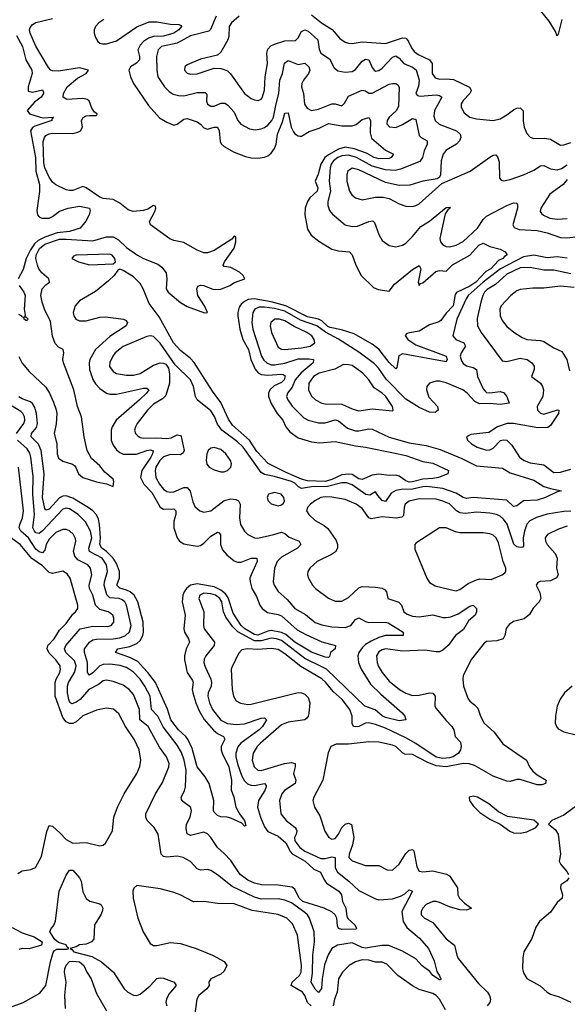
# Model space of a CAD drawing. Header units: inches. Extents: x 1694797 to 1849917, y 907313 to 1017959.
# Tile 198 of 256: x 1745354 to 1748610, y 957999 to 963849. Entities that reach past the tile are written whole.
import ezdxf

# ---------------------------------------------------------------- set-up
doc = ezdxf.new("R2010")
doc.units = ezdxf.units.IN
doc.header["$MEASUREMENT"] = 0
doc.layers.add('B7945', color=7, linetype='Continuous')
doc.layers.add('B7946', color=7, linetype='Continuous')

msp = doc.modelspace()

# ---------------------------------------------------------------- linework, layer by layer
at = {"layer": 'B7945', "color": 5}
for points, elevation in [([(1745343.2, 958776.8), (1745370, 958791.2), (1745420.6, 958799.4), (1745448.1, 958811.9), (1745483.3, 958876.7), (1745515.2, 959024.8), (1745530, 959060.4), (1745550, 959056.5), (1745595.9, 959015.9), (1745630, 958977.3), (1745670, 958956.1), (1745750, 958960.4), (1745830, 958940.5), (1745850, 958944), (1745864.8, 958955.2), (1745905.2, 959030), (1745914.5, 959110), (1745935.5, 959170), (1745975.3, 959250), (1746051.6, 959370), (1746067.8, 959412.2), (1746074.3, 959450), (1746063.7, 959510), (1746037.5, 959570), (1745982.4, 959650), (1745944.1, 959724.1), (1745911.6, 959751.6), (1745870, 959758.2), (1745810, 959747.2), (1745730, 959713.6), (1745690, 959677.4), (1745670, 959667.5), (1745650, 959667.3), (1745630, 959676.4), (1745610, 959702.9), (1745565.2, 959830), (1745565.7, 959910), (1745571.1, 959930), (1745592.7, 959970), (1745597.3, 959990), (1745595.7, 960000)], 680), ([(1746615.8, 960000), (1746611.1, 959990), (1746618, 959870), (1746624.7, 959830), (1746641.5, 959801.5), (1746667.1, 959787.1), (1746710, 959779.4), (1746730, 959781.5), (1747010, 959851.7), (1747030, 959850.2), (1747050, 959841.2), (1747070, 959821.7), (1747080.1, 959790), (1747074, 959726), (1747070.1, 959709.9), (1747061.5, 959698.5), (1747050, 959689.8), (1746950, 959675.5), (1746910, 959659.1), (1746785.1, 959550), (1746765.9, 959530), (1746741.9, 959490), (1746737, 959450), (1746747.6, 959410), (1746770, 959390.1), (1746790, 959388.7), (1746929.1, 959429.1), (1746970, 959434.7), (1746991.2, 959430), (1746992.1, 959410), (1746982.3, 959370), (1746996.6, 959330), (1746991.6, 959310), (1746929.3, 959270), (1746912.6, 959250), (1746899.8, 959210), (1746907.2, 959130), (1746937.6, 959090), (1746991.1, 959050), (1746998.5, 959038.5), (1747002.7, 959030), (1746998.8, 959010), (1746988.4, 958990), (1746990.1, 958970), (1747020.5, 958930), (1747050, 958908.5), (1747144.5, 958864.5), (1747170, 958865.3), (1747210, 958874.6), (1747230, 958871.6), (1747229.2, 958810), (1747244.2, 958784.2), (1747311.3, 958731.3), (1747370, 958675.5), (1747470, 958625.4), (1747490, 958620.2), (1747570, 958624.6), (1747618.5, 958641.5), (1747644.4, 958655.6), (1747670, 958679.5), (1747690, 958671.3), (1747626.8, 958550), (1747634.5, 958490), (1747655.6, 958455.6), (1747731.5, 958391.5), (1747784.7, 958330), (1747817.5, 958257.5), (1747833.8, 958193.8), (1747850, 958167.3), (1747857.4, 958150), (1747855.5, 958144.5), (1747850, 958143.5), (1747810, 958169.9), (1747792.9, 958192.9), (1747747, 958227), (1747708.4, 958268.4), (1747630, 958314.6), (1747547.9, 958347.9), (1747507.3, 958347.3), (1747410, 958331.2), (1747390, 958335.3), (1747330, 958364.5), (1747243.1, 958350), (1747209.7, 958330), (1747187.5, 958292.5), (1747166.8, 958233.2), (1747152.4, 958150), (1747147.7, 958092.3), (1747130, 958068.5), (1747110, 958089), (1747087.9, 958130), (1747096, 958184), (1747097.6, 958290), (1747106.7, 958370), (1747104.8, 958430), (1747076.9, 958510), (1747065.3, 958530), (1747050, 958544.5), (1746970, 958600.9), (1746930, 958618.1), (1746890, 958625.8), (1746790, 958622.6), (1746750, 958634.3), (1746617.7, 958697.7), (1746530, 958768.4), (1746490, 958794), (1746470, 958799.8), (1746430, 958796.4), (1746410, 958804.4), (1746370, 958846.9), (1746327, 958870), (1746290, 958879.4), (1746230, 958872.4), (1746210, 958876.4), (1746194.8, 958890), (1746177.4, 959010), (1746153.3, 959050), (1746111.4, 959091.4), (1746104, 959110), (1746104.5, 959130), (1746162, 959250), (1746203.4, 959316.6), (1746240.6, 959410), (1746242, 959430), (1746227.5, 959470), (1746186.1, 959526.1), (1746117.5, 959650), (1746068.5, 959690), (1746065.8, 959750), (1746030, 959838.7), (1746005, 959870), (1745970, 959894.5), (1745910, 959917.5), (1745870, 959925.2), (1745850, 959919.8), (1745821.9, 959898.1), (1745764.8, 959870), (1745712.9, 959810), (1745690, 959793.5), (1745664.8, 959784.8), (1745652.1, 959792.1), (1745645.5, 959810), (1745638.2, 959850), (1745638.5, 959890), (1745643.7, 959910), (1745679.7, 959970), (1745687.1, 960000)], 660), ([(1745820.9, 960000), (1745790, 959967.7), (1745770, 959953.6), (1745757.3, 959970), (1745757.5, 960000)], 640), ([(1746458.8, 960000), (1746491.1, 959930), (1746495.2, 959910), (1746492.3, 959890), (1746474.2, 959850), (1746473.3, 959830), (1746482, 959790), (1746500.5, 959750), (1746550, 959686.1), (1746590, 959667), (1746642.2, 959662.2), (1746690, 959664.6), (1746790, 959698.8), (1746810, 959701.6), (1746821.1, 959690), (1746797.7, 959650), (1746777.6, 959630), (1746669.1, 959550), (1746652, 959528), (1746639.3, 959490), (1746639.5, 959470), (1746650, 959428), (1746674.3, 959354.3), (1746690, 959326.7), (1746708.9, 959308.9), (1746730, 959301.1), (1746750, 959299.7), (1746810.6, 959310.6), (1746819.4, 959299.4), (1746820.5, 959290), (1746811.1, 959270), (1746775, 959210), (1746767.1, 959170), (1746785.1, 959110), (1746810, 959053.6), (1746830, 959025), (1746890, 958998.1), (1746937.2, 958957.2), (1746964.1, 958904.1), (1746973.7, 958893.7), (1747052.3, 958850), (1747102, 958802), (1747143.3, 958783.3), (1747162.2, 958742.2), (1747178.6, 958718.6), (1747252, 958670), (1747266.5, 958650), (1747274.3, 958610), (1747293, 958570), (1747299.7, 958519.7), (1747306.6, 958506.6), (1747347, 958470), (1747357.1, 958450), (1747354, 958446), (1747270, 958443.7), (1747250, 958448.7), (1747244, 958464), (1747240.6, 958510), (1747230, 958530.8), (1747210, 958547.1), (1747165.1, 958570), (1747036.7, 958610), (1747016, 958630), (1746990, 958682.5), (1746973.7, 958693.7), (1746890, 958706.6), (1746791.5, 958708.5), (1746750, 958718.7), (1746710, 958735.5), (1746665.7, 958770), (1746610, 958852.8), (1746570, 958895), (1746529.4, 958929.4), (1746490.7, 958990), (1746470, 959011.5), (1746450, 959022), (1746370, 959001), (1746350.6, 959010.6), (1746343.8, 959043.8), (1746346.9, 959070), (1746368.4, 959110), (1746376.5, 959150), (1746370.5, 959170.5), (1746324, 959204), (1746316.3, 959216.3), (1746314.8, 959230), (1746333.7, 959266.3), (1746340.5, 959290), (1746343.1, 959390), (1746331.9, 959450), (1746315.4, 959495.4), (1746290, 959538.4), (1746207.9, 959647.9), (1746175.2, 959710), (1746138.1, 959750), (1746129.1, 959830), (1746098.3, 959890), (1746070, 959931.6), (1746030, 959972.9), (1745990, 959999.1), (1745987.4, 960000)], 640), ([(1746343.2, 960000), (1746346, 959986), (1746350.6, 959970), (1746382.6, 959922.6), (1746385.7, 959910), (1746380.6, 959870), (1746383, 959850), (1746400.8, 959790), (1746421.6, 959741.6), (1746451.6, 959691.6), (1746507.2, 959627.2), (1746530, 959607.8), (1746566.7, 959590), (1746573.9, 959573.9), (1746551.8, 959530), (1746551.7, 959510), (1746557.3, 959490), (1746597, 959410), (1746613.7, 959330), (1746612.5, 959272.5), (1746627.4, 959230), (1746639.7, 959170), (1746664.5, 959124.5), (1746691.3, 959090), (1746698.4, 959061.6), (1746690, 959058), (1746675.9, 959075.9), (1746610, 959105.1), (1746588.5, 959111.5), (1746550, 959111.8), (1746530, 959119.6), (1746510, 959139.5), (1746505.8, 959150), (1746507.5, 959210), (1746479.8, 959310), (1746457, 959350), (1746409.9, 959410), (1746379, 959519), (1746356.1, 959570), (1746341.3, 959590), (1746298, 959630), (1746252.4, 959690), (1746232.5, 959752.5), (1746161.6, 959910), (1746115.2, 959970), (1746088, 960000)], 620), ([(1747491.6, 960000), (1747510.1, 959970), (1747550, 959919), (1747612.9, 959870), (1747650, 959847.4), (1747690, 959834.2), (1747730, 959835.8), (1747790, 959850.1), (1747810, 959846.5), (1747818.4, 959838.4), (1747823.9, 959830), (1747823.2, 959770), (1747830, 959757), (1747886.8, 959686.8), (1747923.6, 959650), (1747936.1, 959630), (1747943.7, 959590), (1747975.4, 959555.4), (1747978.4, 959530), (1747975.3, 959510), (1747962.6, 959490), (1747931.5, 959470), (1747910, 959463.4), (1747870, 959458.4), (1747830, 959467.4), (1747710, 959549.2), (1747650, 959582.7), (1747530, 959639), (1747470, 959662.1), (1747430, 959671.4), (1747410, 959668.4), (1747370, 959649.9), (1747350, 959646.7), (1747339.7, 959650), (1747330, 959667), (1747331.5, 959710), (1747317.9, 959750), (1747271.3, 959810), (1747218.3, 959858.3), (1747175, 959910), (1747150, 959932.5), (1747034.7, 960000)], 660), ([(1748015, 960000), (1747990.5, 959950), (1747988.2, 959930), (1747993.1, 959890), (1748018, 959818), (1748030, 959800.5), (1748059, 959779), (1748077.9, 959757.9), (1748094.5, 959710), (1748115.2, 959670), (1748174.8, 959614.8), (1748226.8, 959546.8), (1748367.5, 959450), (1748384.8, 959410), (1748404.6, 959384.6), (1748430, 959362.1), (1748483.6, 959330), (1748480.7, 959310), (1748458.2, 959301.8), (1748430, 959303.7), (1748330, 959335.1), (1748310, 959334.6), (1748270, 959322.7), (1748250, 959324.3), (1748170, 959355), (1748057.3, 959417.3), (1748027, 959427), (1747990, 959429.3), (1747890, 959409.1), (1747830, 959416.4), (1747776.8, 959436.8), (1747690, 959482.8), (1747644.9, 959484.9), (1747630, 959492.5), (1747590.6, 959530), (1747570, 959537.9), (1747490, 959556.1), (1747430, 959558.6), (1747310, 959543.9), (1747236.5, 959543.5), (1747204, 959530), (1747187.5, 959492.5), (1747156.9, 959330), (1747102, 959230), (1747097.7, 959210), (1747106, 959170), (1747138.9, 959118.9), (1747167.6, 959027.6), (1747193, 958990), (1747210, 958980.3), (1747230, 958984.7), (1747250, 959009), (1747270.4, 959049.6), (1747290, 959069.4), (1747310, 959075), (1747327, 959067), (1747340.7, 958990), (1747332.8, 958947.2), (1747312.1, 958890), (1747311.8, 958871.8), (1747330, 958850.2), (1747410, 958823.5), (1747490, 958823.6), (1747538, 958798), (1747570, 958796), (1747610, 958831.2), (1747650, 958894.9), (1747670, 958914.7), (1747690, 958918.7), (1747696.9, 958910), (1747714.7, 958814.7), (1747730, 958790.2), (1747750, 958785.1), (1747810, 958792.4), (1747891.4, 958771.4), (1747910, 958761.8), (1747957.1, 958690), (1747958.5, 958650), (1747968.7, 958628.7), (1747999.2, 958599.2), (1748040.5, 958570), (1748010, 958557.4), (1747970, 958560.4), (1747910, 958578.7), (1747850, 958604.3), (1747830, 958610.4), (1747810, 958609.9), (1747770, 958591.6), (1747750.1, 958570), (1747741.4, 958550), (1747741.7, 958530), (1747761.7, 958510), (1747810, 958485.2), (1747890, 958388.6), (1747940.2, 958350), (1747952.3, 958290), (1747961.3, 958270), (1748082.1, 958122.1), (1748135.2, 958070), (1748147.4, 958050), (1748152.7, 958030), (1748148.5, 958010), (1748133.7, 957990)], 680), ([(1747380.3, 960000), (1747384.3, 959990), (1747440.7, 959900.7), (1747500.8, 959840.8), (1747628.5, 959730), (1747644.9, 959710), (1747650.4, 959690), (1747610, 959682.4), (1747530, 959702.8), (1747510, 959713.4), (1747468.2, 959748.2), (1747405.8, 959770), (1747178.1, 959990), (1747158.1, 960000)], 640), ([(1748638, 959890), (1748592.7, 959850), (1748567.7, 959812.3), (1748550.4, 959770), (1748539.5, 959710), (1748538.7, 959670), (1748544.9, 959650), (1748555.8, 959635.8), (1748590, 959617.2), (1748670, 959597.5)], 720), ([(1748709.3, 959210.7), (1748590, 959122.4), (1748518, 959090), (1748498, 959070), (1748537.3, 959037.3), (1748556.4, 959010), (1748570.3, 958890), (1748562, 958850), (1748571.6, 958830), (1748607.8, 958787.8), (1748616.6, 958770)], 720), ([(1745250, 957964.4), (1745375.3, 958010), (1745474.5, 958065.5), (1745510, 958111.3), (1745536.8, 958250), (1745553.6, 958306.4), (1745561.7, 958318.3), (1745574.3, 958325.7), (1745634, 958326), (1745647, 958330), (1745637.4, 958337.4), (1745630, 958351.9), (1745586, 958366), (1745562.8, 958382.8), (1745532.8, 958430), (1745541.1, 958450), (1745556, 958464), (1745567.5, 958492.5), (1745589.6, 958670.4), (1745630, 958766.4), (1745650, 958796.5), (1745670, 958794.9), (1745710.1, 958750), (1745718.8, 958730), (1745730, 958666.4), (1745750, 958627.2), (1745771.9, 958611.9), (1745830, 958596.3), (1745838, 958590), (1745847.6, 958570), (1745845.5, 958550), (1745836.6, 958530), (1745798.6, 958470), (1745794.2, 958385.8), (1745780.3, 958370), (1745750, 958355), (1745710, 958352.3), (1745690, 958339.9), (1745654, 958330), (1745664.9, 958324.9), (1745677, 958310), (1745783, 958283), (1745841.6, 958250), (1745911.5, 958190), (1745975.6, 958090), (1745997.6, 958070), (1746030, 958053.8), (1746050, 958051.4), (1746070, 958059.7), (1746130, 958108.6), (1746170, 958151.7), (1746190, 958155.9), (1746210, 958153), (1746271.9, 958130), (1746285.4, 958110), (1746240.6, 958059.4), (1746226.8, 958030), (1746223.6, 958010), (1746228.8, 957988.8)], 660), ([(1748618.4, 958750), (1748608, 958732), (1748571.3, 958708.7), (1748569.1, 958690), (1748581.8, 958650), (1748579.1, 958630), (1748550, 958602.7), (1748510, 958546.4), (1748444.9, 958490), (1748423.2, 958456.8), (1748399, 958390), (1748351.4, 958310), (1748345.1, 958274.9), (1748343.5, 958210), (1748350, 958185.5), (1748370, 958152.2), (1748449.3, 958109.3), (1748490, 958070.3), (1748510, 958058.3), (1748562.1, 958042.1), (1748630, 958012.2)], 720), ([(1747086.2, 957990), (1747065.9, 958010), (1747049.9, 958050), (1747034.8, 958070), (1746967.5, 958110), (1746974.4, 958130), (1747018.2, 958170), (1747027.3, 958190), (1747029.5, 958230), (1747005.7, 958410), (1746976.4, 958476.4), (1746942.3, 958510), (1746890, 958532.3), (1746736, 958556), (1746630, 958596.1), (1746530, 958597.8), (1746450, 958609.8), (1746388, 958608), (1746308.5, 958648.5), (1746265.1, 958665.1), (1746190, 958685), (1746050, 958704.5), (1746032, 958688), (1746027.4, 958670), (1746028.2, 958630), (1746056, 958510), (1746088.5, 958430), (1746130, 958359.1), (1746150, 958348.5), (1746168.7, 958348.7), (1746250, 958366.3), (1746310, 958360.5), (1746404.4, 958330), (1746500.4, 958290), (1746570, 958253.1), (1746585.5, 958230), (1746570, 958196), (1746550, 958178), (1746490, 958149), (1746479.1, 958130), (1746480.5, 958110), (1746466.4, 958090), (1746419.6, 958050), (1746408, 958030), (1746383.7, 957856.3)], 680), ([(1745310, 958454.3), (1745370, 958424.2), (1745439.9, 958399.9), (1745487.3, 958370), (1745484.7, 958350), (1745410, 958328.7), (1745369.1, 958330.9), (1745350, 958323.6)], 660), ([(1745627.2, 957972.8), (1745622.2, 958050), (1745631.1, 958130), (1745621.5, 958190), (1745623.1, 958210), (1745630, 958232), (1745650, 958252.3), (1745670, 958255.9), (1745710, 958250.3), (1745736.6, 958230), (1745753.1, 958190), (1745778.7, 958150), (1745810, 958063.6), (1745870, 957960.2)], 640), ([(1747885.8, 957965.8), (1747850, 958028.4), (1747830, 958050.9), (1747810, 958063.7), (1747730, 958086.6), (1747690, 958107.8), (1747602.6, 958170), (1747536.6, 958236.6), (1747510, 958248.5), (1747468.8, 958248.8), (1747430, 958261), (1747390, 958262.5), (1747350, 958250.9), (1747314, 958230), (1747272.7, 958190), (1747250.2, 958150), (1747242.4, 958070), (1747226.5, 958030), (1747218.5, 957990)], 680)]:
    msp.add_lwpolyline(points, dxfattribs=dict(at, elevation=elevation))
at = {"layer": 'B7945', "color": 5, "elevation": 720}
msp.add_lwpolyline([(1748050, 959235.6), (1748026, 959230), (1748027.7, 959210), (1748050, 959177.3), (1748090, 959139.1), (1748150, 959098), (1748210, 959068.2), (1748267.7, 959027.7), (1748290, 959018.4), (1748330, 959014.9), (1748370, 959023.8), (1748422, 959050), (1748438, 959070), (1748410, 959092.3), (1748254.9, 959114.9), (1748201.5, 959141.5), (1748143.7, 959190), (1748076, 959230)], close=True, dxfattribs=at)
at = {"layer": 'B7946', "color": 5}
for points, elevation in [([(1748576.7, 963850), (1748556.5, 963763.5), (1748550, 963752), (1748539.5, 963779.5), (1748501.3, 963841.3), (1748450, 963903.9)], 680), ([(1745350, 961849), (1745369.2, 961809.2), (1745410, 961759.5), (1745510, 961665.9), (1745532.3, 961630), (1745556.1, 961576.1), (1745571.6, 961531.6), (1745574.4, 961510), (1745571.3, 961448.7), (1745560.2, 961390), (1745575.6, 961330), (1745577.9, 961270), (1745584.9, 961244.9), (1745610, 961225.3), (1745668.2, 961208.2), (1745679.4, 961199.4), (1745688.9, 961188.9), (1745704.4, 961150), (1745729.4, 961130), (1745810, 961104.2), (1745870, 961091.8), (1745910, 961076), (1745914.6, 961105.4), (1745910, 961118.5), (1745860.4, 961160.4), (1745830, 961198.4), (1745781.3, 961241.3), (1745756.1, 961290), (1745738.3, 961370), (1745722.2, 961490), (1745697.7, 961550), (1745676.6, 961650), (1745615, 961810), (1745610.9, 961830), (1745616.4, 961870), (1745613.5, 961890), (1745584.4, 961904.4), (1745565.3, 961925.3), (1745549.8, 961969.8), (1745536.9, 962056.9), (1745500.8, 962130), (1745487.1, 962170), (1745480.3, 962210), (1745488.1, 962250), (1745510, 962274.4), (1745531.6, 962290), (1745527.2, 962310), (1745486, 962346), (1745468.8, 962368.8), (1745459.7, 962390), (1745451.2, 962430), (1745452.9, 962450), (1745471.2, 962490), (1745504.5, 962515.5), (1745590, 962544.9), (1745630, 962546), (1745790, 962535.2), (1745870, 962560), (1745910, 962558.8), (1745941.1, 962541.1), (1745990, 962496.3), (1746053.7, 962450), (1746090, 962429.6), (1746175.8, 962395.8), (1746199.6, 962379.6), (1746224.5, 962344.5), (1746229, 962310), (1746225.7, 962250), (1746236.3, 962230), (1746310, 962169.5), (1746350, 962145.6), (1746452.6, 962107.4), (1746470.9, 962110), (1746452.7, 962150), (1746413.1, 962210), (1746407.3, 962250), (1746413.8, 962266.2), (1746430, 962272.4), (1746450, 962269.3), (1746507.1, 962247.1), (1746550, 962247.9), (1746604, 962270), (1746631.9, 962288.1), (1746692.7, 962310), (1746683.8, 962330), (1746662, 962350), (1746610, 962376), (1746570, 962382), (1746564.9, 962390), (1746571.8, 962410), (1746630, 962491.6), (1746640.2, 962530), (1746639.8, 962559.8), (1746630, 962562.8), (1746614.8, 962545.2), (1746510, 962477.2), (1746470, 962463.2), (1746450, 962464.7), (1746410, 962480.6), (1746330, 962525.3), (1746270, 962538.1), (1746247.4, 962547.4), (1746132.7, 962630), (1746126.4, 962650), (1746157.8, 962710), (1746163.9, 962730), (1746161, 962741), (1746150, 962744.7), (1746115.7, 962724.3), (1746090, 962715.7), (1746029.3, 962709.3), (1745999.4, 962719.4), (1745950, 962758.4), (1745910, 962781.3), (1745850, 962787.1), (1745830, 962794.4), (1745750, 962850.2), (1745730, 962858.9), (1745670, 962834.6), (1745650, 962833.6), (1745630, 962839.4), (1745568.8, 962868.8), (1745550, 962883.8), (1745530, 962913.8), (1745503.6, 962970), (1745498.5, 962998.5), (1745494.4, 963125.6), (1745500.8, 963150), (1745510, 963161), (1745528.7, 963171.3), (1745550, 963175), (1745670, 963173.1), (1745699.4, 963180.6), (1745716.5, 963190), (1745727.5, 963210), (1745722.2, 963250), (1745731.7, 963268.3), (1745750, 963277.7), (1745770, 963280.5), (1745810, 963279.3), (1745814.3, 963290), (1745800, 963300), (1745783.6, 963323.6), (1745767, 963367), (1745755.4, 963375.4), (1745730, 963380.3), (1745634.3, 963374.3), (1745613.4, 963390), (1745614.2, 963410), (1745636.8, 963450), (1745698.5, 963501.5), (1745749.2, 963530), (1745763.7, 963550), (1745710, 963563.9), (1745584.1, 963544.1), (1745550, 963545.3), (1745539.6, 963550), (1745525.9, 963565.9), (1745450, 963691.5), (1745416.4, 963770), (1745413.5, 963790), (1745417, 963803), (1745430, 963820.5), (1745450, 963832.7), (1745550, 963856.5)], 580), ([(1745854, 963850), (1745825, 963830), (1745805.1, 963810), (1745796.9, 963790), (1745797.2, 963770), (1745804, 963744), (1745819.6, 963719.6), (1745830.5, 963710.5), (1745846.3, 963706.3), (1745870, 963706.6), (1745930, 963723.9), (1746050, 963807), (1746123.5, 963836.5), (1746170, 963836), (1746250, 963823.4), (1746300.9, 963820.9), (1746314.8, 963814.8), (1746316.9, 963810), (1746299.8, 963790), (1746270, 963768.9), (1746210, 963751.2), (1746150, 963749.4), (1746120.6, 963739.4), (1746090, 963720.5), (1746070, 963698.5), (1746055.7, 963670), (1746066, 963630), (1746065.6, 963610), (1746049.1, 963590.9), (1746012.8, 963570), (1746004, 963550), (1746012.4, 963510), (1746030.1, 963470.1), (1746119.1, 963339.1), (1746186.1, 963266.1), (1746230, 963240.8), (1746270, 963223.6), (1746290, 963229.1), (1746330, 963259.2), (1746350, 963262.6), (1746410, 963242.1), (1746429.6, 963229.6), (1746450, 963206.4), (1746470, 963198.9), (1746510, 963210.1), (1746530, 963210.2), (1746540.5, 963190), (1746545.2, 963125.2), (1746552.1, 963112.1), (1746570, 963096.5), (1746630, 963061.6), (1746696.8, 963036.8), (1746730, 963029.1), (1746770, 963027.1), (1746810, 963033.2), (1746830, 963041.3), (1746850, 963056.1), (1746870, 963084.7), (1746878.6, 963110), (1746886.1, 963170), (1746917.6, 963242.4), (1746930, 963294.9), (1746950, 963296.5), (1746968.8, 963210), (1746982.4, 963182.4), (1746990, 963172), (1747010, 963158.9), (1747021.7, 963158.3), (1747030, 963158), (1747074.4, 963185.6), (1747134.3, 963205.7), (1747190, 963233.6), (1747270, 963218.4), (1747330, 963217.8), (1747353.9, 963226.1), (1747390, 963255.9), (1747430, 963268.8), (1747440.2, 963250), (1747437.1, 963177.1), (1747446, 963146), (1747530, 963074.7), (1747576.4, 963050), (1747563.1, 963030), (1747550, 963024.6), (1747490, 963023.6), (1747461.6, 963030), (1747415.7, 963055.7), (1747342.9, 963082.9), (1747290, 963092.2), (1747250, 963079.6), (1747190, 963047.4), (1747168.5, 963030), (1747144.3, 962990), (1747128.8, 962931.2), (1747110.1, 962890), (1747126.4, 962850), (1747122.3, 962830), (1747079.6, 962790), (1747064.8, 962770), (1747052.2, 962730), (1747049.3, 962690), (1747065.1, 962605.1), (1747086.4, 962570), (1747133.1, 962533.1), (1747210, 962486.7), (1747250, 962475), (1747314.4, 962470), (1747330, 962452.7), (1747352.6, 962390), (1747384.6, 962330), (1747457.6, 962257.6), (1747486.2, 962246.2), (1747550, 962235.6), (1747582.1, 962277.9), (1747690, 962366), (1747730, 962388), (1747738.5, 962370), (1747723.9, 962290), (1747730, 962270.7), (1747737.3, 962282.7), (1747750, 962286.5), (1747827.8, 962352.2), (1747850, 962358.7), (1747890, 962356.1), (1747926.9, 962393.1), (1748030.4, 962449.6), (1748083.2, 962510), (1748110, 962521), (1748150, 962501.6), (1748210, 962485.3), (1748240.7, 962470), (1748252, 962452), (1748236.9, 962443.1), (1748226.7, 962430), (1748201.8, 962418.2), (1748156.1, 962370), (1748126.3, 962353.7), (1748065.8, 962290), (1748030, 962266.5), (1747950.7, 962229.3), (1747943.8, 962216.2), (1747931.8, 962150), (1747890, 962105.8), (1747858.4, 962061.6), (1747846.5, 962053.5), (1747790, 962035.7), (1747730, 961998.1), (1747670.8, 961989.2), (1747655.6, 961984.4), (1747646.4, 961973.6), (1747662.2, 961950), (1747710, 961917.6), (1747888.9, 961850), (1747894.8, 961830), (1747890, 961816.9), (1747630, 961863.4), (1747607.8, 961852.2), (1747597.3, 961782.7), (1747590, 961774), (1747550, 961812.5), (1747490, 961891.6), (1747450, 961921.4), (1747341.9, 961981.9), (1747267.3, 962007.3), (1747200.2, 962020.2), (1747186.9, 962026.9), (1747150, 962059.7), (1747130, 962069.8), (1747064.6, 962084.6), (1746936.7, 962150), (1746850, 962172.9), (1746749.2, 962190.8), (1746713.5, 962186.5), (1746690, 962175.8), (1746670, 962158.6), (1746658.9, 962141.1), (1746651.4, 962110), (1746651.7, 962090), (1746663.8, 962010), (1746681.3, 961950), (1746714.9, 961890), (1746727.6, 961830), (1746753.4, 961773.4), (1746771.5, 961751.5), (1746790, 961741.3), (1746830, 961737.2), (1746910, 961743.7), (1746921.5, 961741.5), (1746932.2, 961732.2), (1746926.5, 961710), (1746910, 961693.9), (1746867.1, 961672.9), (1746841.7, 961650), (1746832.8, 961630), (1746833.2, 961610), (1746848.9, 961568.9), (1746884.9, 961510), (1746918.4, 961470), (1746937, 961430), (1746960, 961400), (1747010, 961365.6), (1747090, 961340.4), (1747135.9, 961335.9), (1747230, 961343.3), (1747350, 961316.6), (1747410, 961310.1), (1747576.1, 961276.1), (1747650, 961259.5), (1747750, 961223.5), (1747810, 961214), (1747903.8, 961170), (1747899.1, 961150), (1747843.7, 961130), (1747810, 961122.8), (1747750, 961119.9), (1747690, 961102.8), (1747670, 961102.2), (1747650, 961108.7), (1747610, 961136.6), (1747590, 961143.6), (1747550, 961140.6), (1747490, 961149.2), (1747450, 961143), (1747390, 961117.6), (1747370, 961121.9), (1747330, 961146.7), (1747310, 961149.7), (1747270, 961144.9), (1747210, 961117.4), (1747170, 961106.2), (1747064.7, 961110), (1747030, 961118.7), (1746938.1, 961158.1), (1746831.3, 961211.3), (1746763.6, 961283.6), (1746721.1, 961350), (1746619.8, 961439.8), (1746596, 961476), (1746550, 961573.8), (1746501.1, 961641.1), (1746392.3, 961812.3), (1746370, 961836.2), (1746310, 961884.2), (1746267.9, 961930), (1746184.2, 962084.2), (1746124, 962164), (1746089.1, 962250), (1746070, 962282.1), (1746030, 962321.6), (1745970, 962359.8), (1745950, 962366.6), (1745938.7, 962361.3), (1745916.6, 962330), (1745883, 962297), (1745805.3, 962234.7), (1745710, 962179.2), (1745684.3, 962150), (1745673.1, 962110), (1745676.8, 962090), (1745689, 962069), (1745710, 962059.8), (1745750, 962060.7), (1745830, 962082), (1745864.4, 962084.4), (1745970.6, 962070.6), (1745984, 962064), (1745995.9, 962050), (1745987.7, 962030), (1745890, 961966.7), (1745805.9, 961890), (1745771.1, 961830), (1745766.5, 961810), (1745769.7, 961770), (1745790, 961712), (1745805.6, 961685.6), (1745830, 961658.9), (1745870.3, 961630), (1745890, 961623.6), (1745930, 961623.9), (1746090, 961659.2), (1746110, 961659), (1746121.2, 961650), (1746107.5, 961630), (1746066, 961590), (1745928.6, 961470), (1745903.4, 961430), (1745897.2, 961410), (1745899.1, 961350), (1745910, 961320.7), (1745930, 961292.5), (1745950, 961276.8), (1745970, 961268.6), (1746048.1, 961268.1), (1746110, 961289.4), (1746132.8, 961292.8), (1746147.9, 961287.9), (1746144.4, 961270), (1746133, 961250), (1746079.9, 961170), (1746073.3, 961130), (1746092, 961090), (1746139.5, 961039.5), (1746190, 960953.3), (1746210, 960941), (1746270, 960942.4), (1746282, 960930), (1746281.9, 960910), (1746270.6, 960870), (1746270.7, 960830.7), (1746290, 960770.3), (1746303.9, 960750), (1746330, 960734.5), (1746350, 960730.2), (1746410, 960720.9), (1746430, 960724.6), (1746450, 960739), (1746490, 960781.1), (1746530, 960803.5), (1746539.6, 960799.6), (1746548.5, 960788.5), (1746549.1, 960730), (1746559.8, 960699.8), (1746584.9, 960670), (1746630, 960634.3), (1746650, 960626.4), (1746670, 960626), (1746730, 960649.3), (1746764, 960650), (1746766.9, 960630), (1746730.1, 960550), (1746723.2, 960530), (1746723.7, 960510), (1746735.3, 960470), (1746761.8, 960421.8), (1746782.6, 960370), (1746796.3, 960350), (1746827.7, 960327.7), (1746890, 960315.7), (1746910, 960307.4), (1747004.1, 960224.1), (1747056, 960196), (1747150, 960153.3), (1747232.7, 960130), (1747230.6, 960110), (1747202.6, 960090), (1747195.2, 960064.8), (1747190, 960059.6), (1747170, 960061.6), (1747090, 960090.4), (1746990, 960149.7), (1746936.2, 960196.2), (1746910, 960207.5), (1746850, 960219), (1746830, 960216), (1746770, 960191.9), (1746750, 960196.3), (1746693.3, 960230), (1746670.6, 960250), (1746623.6, 960323.6), (1746594.4, 960414.4), (1746577.2, 960437.2), (1746550, 960459.3), (1746510, 960478.5), (1746410, 960497.9), (1746370, 960489.9), (1746345.1, 960470), (1746331.3, 960450), (1746324.2, 960430), (1746320.3, 960390), (1746338.7, 960310), (1746330.6, 960230), (1746334.3, 960210), (1746358.8, 960170), (1746364.8, 960150), (1746344.4, 960110), (1746334.1, 960070), (1746333.9, 960046.1), (1746343.2, 960000)], 620), ([(1746523, 963870), (1746489.6, 963790.4), (1746478.6, 963781.4), (1746370, 963752.7), (1746290, 963709.5), (1746197.7, 963690), (1746178.2, 963670), (1746168.1, 963630), (1746168.8, 963548.8), (1746175.3, 963510), (1746214.5, 963450), (1746243, 963423), (1746267.7, 963407.7), (1746298.7, 963398.7), (1746330, 963397.3), (1746410, 963415.9), (1746456, 963416), (1746466.8, 963406.8), (1746464.9, 963364.9), (1746470, 963347.1), (1746490, 963336), (1746510, 963335.9), (1746550, 963353.1), (1746574.2, 963354.2), (1746590, 963344.1), (1746630, 963300.2), (1746651.2, 963251.2), (1746669, 963229), (1746721.3, 963201.3), (1746754.8, 963194.8), (1746790, 963200.5), (1746810, 963209.5), (1746830, 963223.3), (1746853.7, 963250), (1746862.7, 963270), (1746878.1, 963350), (1746895.4, 963410), (1746900.7, 963490), (1746916.4, 963530), (1746928.7, 963591.3), (1746950, 963606.3), (1747010, 963582.4), (1747050, 963590.2), (1747072.5, 963570), (1747078.6, 963550), (1747071.3, 963530), (1747040.9, 963490), (1747031.2, 963470), (1747029.3, 963450), (1747042, 963410), (1747047, 963347), (1747063.8, 963323.8), (1747090, 963310.2), (1747130, 963317.6), (1747210, 963350.1), (1747230, 963349.4), (1747270, 963337.3), (1747286.2, 963353.8), (1747310, 963395.9), (1747390, 963430.2), (1747410, 963425.8), (1747430, 963412.7), (1747450, 963412), (1747550, 963465.5), (1747570, 963470.9), (1747590, 963470.2), (1747601.7, 963461.7), (1747609.3, 963449.3), (1747606.4, 963333.6), (1747591.6, 963308.4), (1747550.2, 963270), (1747538.7, 963250), (1747536.9, 963230), (1747552.5, 963212.5), (1747590, 963209.5), (1747630, 963226.4), (1747690, 963262.6), (1747710, 963255.8), (1747730, 963161.1), (1747740.3, 963150), (1747776.5, 963130), (1747776.6, 963110), (1747759.8, 963070), (1747749.5, 963030), (1747733.8, 963006.2), (1747618.8, 962961.2), (1747586.5, 962953.5), (1747530, 962958), (1747450, 962979.7), (1747355.8, 963030), (1747310, 963044.6), (1747270, 963039.8), (1747246.5, 963030), (1747219.3, 963010), (1747205.3, 962990), (1747199.7, 962970), (1747195.1, 962890), (1747202.3, 962830), (1747186.3, 962770), (1747185.7, 962745.7), (1747196.2, 962716.2), (1747213.1, 962693.1), (1747289.5, 962629.5), (1747330, 962621), (1747362.3, 962622.3), (1747430, 962650.8), (1747453.5, 962653.5), (1747464.1, 962644.1), (1747490, 962572.4), (1747510, 962538), (1747550, 962507.6), (1747590, 962499), (1747629.8, 962510.2), (1747650, 962521.5), (1747690, 962560.2), (1747739.1, 962620.9), (1747790, 962652.5), (1747890, 962733.9), (1747910, 962735.3), (1747913.8, 962730), (1747899.9, 962720.1), (1747884.2, 962695.8), (1747852.6, 962550), (1747856.9, 962530), (1747870, 962511.8), (1747890, 962502.3), (1747910, 962500.2), (1747950, 962508.7), (1747990, 962531.4), (1748076.5, 962610), (1748110, 962662.7), (1748130, 962681.1), (1748250, 962745.5), (1748290, 962760.7), (1748310, 962758.4), (1748314.7, 962750), (1748313.3, 962730), (1748285.8, 962630), (1748294.9, 962614.9), (1748323.5, 962603.5), (1748430, 962596.3), (1748490, 962582.9), (1748570, 962556.2), (1748606.5, 962553.5), (1748730, 962567.4)], 640), ([(1746658.9, 963870), (1746613.9, 963830), (1746599.2, 963810), (1746597.5, 963750), (1746591.7, 963730), (1746550, 963656), (1746530, 963638.9), (1746430, 963615.1), (1746350, 963580.5), (1746335.5, 963570), (1746334.4, 963550), (1746350, 963532.7), (1746370, 963526), (1746410, 963528.2), (1746510, 963561.3), (1746550, 963559.5), (1746570, 963553.7), (1746590, 963545.3), (1746608.4, 963528.4), (1746691.5, 963410), (1746730, 963381.8), (1746750, 963372.3), (1746772.7, 963370), (1746790, 963377.4), (1746794.9, 963385.1), (1746809.1, 963430), (1746814.1, 963510), (1746827.9, 963590), (1746824.5, 963650), (1746830, 963674), (1746846.5, 963693.5), (1746870, 963704.2), (1746930, 963723.3), (1746993.4, 963726.6), (1747010, 963742), (1747030, 963778.4), (1747050, 963790.1), (1747070, 963781.5), (1747126.7, 963730), (1747133.7, 963673.7), (1747145.3, 963650), (1747196.9, 963616.9), (1747224.2, 963564.2), (1747245.8, 963545.8), (1747290, 963537.7), (1747330, 963542.2), (1747350, 963553.1), (1747390, 963602.5), (1747410, 963614.2), (1747430.9, 963610), (1747450, 963564.6), (1747461.3, 963550), (1747470, 963543.8), (1747490, 963548.1), (1747510, 963562.3), (1747570, 963626.5), (1747590, 963634.4), (1747610, 963620.9), (1747638.5, 963590), (1747690, 963568.3), (1747711.2, 963551.2), (1747729.7, 963490), (1747726.1, 963453.9), (1747710.2, 963410), (1747719.7, 963399.7), (1747734.2, 963394.2), (1747830, 963402.1), (1747850, 963399.3), (1747864, 963390), (1747820.8, 963310), (1747816.7, 963276.7), (1747824.1, 963250), (1747849, 963229), (1747952.1, 963190), (1747973.9, 963170), (1747977.6, 963150), (1747969.4, 963130), (1747950.9, 963109.1), (1747890, 963074), (1747871.1, 963050), (1747859.8, 963010), (1747855.1, 962924.9), (1747847.7, 962912.3), (1747835.8, 962904.2), (1747750, 962889.7), (1747674.6, 962865.4), (1747610, 962864.7), (1747530, 962882.2), (1747370, 962958.2), (1747330, 962967.2), (1747304.8, 962950), (1747298.4, 962930), (1747299.8, 962890), (1747315.9, 962830), (1747328.9, 962808.9), (1747350, 962790.2), (1747390, 962779.3), (1747470, 962795.4), (1747514.2, 962794.2), (1747550, 962787.5), (1747610, 962755.5), (1747650, 962742), (1747690, 962739.6), (1747710, 962744.4), (1747730, 962754.9), (1747863, 962877), (1748032.6, 962950), (1748150, 963033.1), (1748170, 963044.9), (1748185.5, 963045.5), (1748195.1, 963035.1), (1748204.2, 963004.2), (1748207.2, 962907.2), (1748216.7, 962896.7), (1748230, 962892.4), (1748270, 962900.2), (1748350, 962927.9), (1748410, 962955), (1748450, 962981.5), (1748470, 962983.8), (1748510, 962963.4), (1748550, 962958.2), (1748575.1, 962964.9), (1748610, 962987.9)], 660), ([(1747090, 963878.2), (1747147.7, 963830), (1747211.4, 963791.4), (1747257.1, 963737.1), (1747290, 963716.8), (1747310, 963710.1), (1747330, 963707.9), (1747390, 963717.8), (1747530, 963708.7), (1747630, 963742.2), (1747650, 963740.6), (1747664.6, 963724.6), (1747683, 963683), (1747699.6, 963659.6), (1747723.1, 963643.1), (1747790, 963610), (1747805.9, 963590), (1747806, 963530), (1747823.5, 963503.5), (1747850, 963497), (1747890, 963498.7), (1747933.7, 963493.7), (1748028.1, 963448.1), (1748038.6, 963430), (1748036.5, 963423.5), (1748030.8, 963410), (1747990.1, 963370), (1747979.8, 963350), (1747979.3, 963330), (1747996.8, 963296.8), (1748030, 963271.2), (1748070, 963260.2), (1748170, 963250.2), (1748210, 963260.2), (1748250, 963283.2), (1748290, 963314.4), (1748310, 963323.5), (1748330, 963326.3), (1748347.1, 963307.1), (1748347.5, 963247.5), (1748353.7, 963210), (1748370, 963174), (1748390, 963151.7), (1748410, 963143.9), (1748474, 963146), (1748510, 963139.8), (1748570, 963104.3), (1748590, 963105), (1748630, 963119.5)], 680), ([(1745335.2, 963755.2), (1745371.9, 963690), (1745391.2, 963610), (1745425.8, 963550), (1745427.8, 963530), (1745405, 963450), (1745404, 963424), (1745430, 963419.3), (1745490, 963432.1), (1745496.4, 963416.4), (1745496.3, 963410), (1745481.2, 963390), (1745441.4, 963358.6), (1745399.1, 963310), (1745411.7, 963290), (1745470, 963271.9), (1745493, 963267), (1745556, 963270), (1745543.8, 963256.2), (1745545.3, 963250), (1745443.5, 963216.5), (1745430, 963209.3), (1745419.1, 963190), (1745448, 963030), (1745450, 962950), (1745472.4, 962870), (1745472, 962828), (1745455.6, 962715.6), (1745459.5, 962690), (1745470, 962677.1), (1745486, 962670), (1745530, 962670.3), (1745550, 962679.5), (1745590, 962712.6), (1745642, 962730), (1745710, 962740.5), (1745770, 962730.4), (1745773.7, 962713.7), (1745768, 962690), (1745748.4, 962651.6), (1745713.4, 962610), (1745650.8, 962590), (1745576.7, 962583.3), (1745503.5, 962556.5), (1745463.2, 962536.8), (1745442.2, 962517.8), (1745418, 962482), (1745392.9, 962430), (1745375, 962365), (1745345.3, 962310)], 560), ([(1748610, 962900.7), (1748586.2, 962870), (1748506.7, 962813.3), (1748452.2, 962730), (1748449.1, 962710), (1748456.9, 962696.9), (1748467.4, 962687.4), (1748506, 962670), (1748550, 962663.9), (1748610, 962668.1)], 660), ([(1748610, 962432.3), (1748550, 962440.9), (1748490, 962435.3), (1748410, 962451.1), (1748350, 962439.5), (1748213.2, 962370), (1748110, 962289.5), (1748021.2, 962210), (1748009.1, 962190), (1747954.1, 962070), (1747930.2, 961970), (1747946.4, 961950), (1747993.8, 961930), (1748004.3, 961910), (1747978.1, 961870), (1747973.9, 961850), (1747981.5, 961821.5), (1747990, 961806.3), (1748010, 961792.8), (1748050, 961781.9), (1748070.5, 961770.5), (1748075.9, 961730), (1748110, 961655.2), (1748121.5, 961641.5), (1748130, 961635), (1748150, 961631.5), (1748210, 961639.8), (1748230, 961634.8), (1748250, 961610.3), (1748264.7, 961570), (1748210, 961563.6), (1748150, 961569.1), (1748087, 961567), (1748059.8, 961579.8), (1748015.4, 961630), (1747989.1, 961650), (1747888.8, 961691.2), (1747850, 961701.6), (1747830, 961700.9), (1747790, 961689.6), (1747774.9, 961670), (1747773.4, 961650), (1747787, 961607), (1747837.4, 961550), (1747843.1, 961530), (1747824.2, 961515.8), (1747790, 961517.7), (1747730, 961545.3), (1747650, 961595.5), (1747533.5, 961713.5), (1747490, 961777.6), (1747464.5, 961804.5), (1747370, 961874.7), (1747250, 961951.1), (1747172.1, 961992.1), (1747121.8, 962030), (1747023.6, 962063.6), (1746930, 962116.7), (1746870, 962133), (1746810, 962141.9), (1746778.7, 962141.3), (1746752.3, 962130), (1746740.8, 962110), (1746734, 962050), (1746740.3, 962010), (1746792.5, 961850), (1746806.3, 961826.3), (1746824, 961810), (1746850, 961799.3), (1746870, 961797.7), (1746930, 961809), (1747010, 961834), (1747074.8, 961834.8), (1747101.5, 961830), (1747099.5, 961810), (1747028.4, 961751.6), (1746992.2, 961710), (1746973.3, 961666.7), (1746945.5, 961630), (1746940.1, 961610), (1746947.5, 961590), (1746973.4, 961553.4), (1747043.9, 961483.9), (1747070, 961469.5), (1747130, 961453.3), (1747170, 961453.9), (1747230, 961471.8), (1747238, 961470), (1747250, 961466.4), (1747302.3, 961422.3), (1747350, 961406.5), (1747370, 961405.5), (1747430, 961418), (1747450, 961415.3), (1747550, 961368.6), (1747670, 961334.5), (1747770, 961318.7), (1747854.6, 961294.6), (1747982.6, 961242.6), (1748070, 961199.2), (1748224.1, 961184.1), (1748270, 961157.5), (1748410, 961114), (1748470, 961075.8), (1748510, 961062.8), (1748576, 961050), (1748550, 961044.2), (1748480.4, 961010), (1748430, 960994.5), (1748350, 960989.9), (1748310, 960959.8), (1748290, 960956.4), (1748250, 960994.3), (1748050, 961009.9), (1748010, 961004.8), (1747990, 961009.9), (1747950, 961036.2), (1747870, 961062.8), (1747774.7, 961074.7), (1747750, 961073.9), (1747690, 961058.8), (1747622.8, 961057.2), (1747590, 961051.1), (1747563.7, 961036.3), (1747530, 960987.3), (1747510, 960992.1), (1747482.7, 961022.7), (1747470, 961044.7), (1747435.6, 961024.4), (1747411.9, 961028.1), (1747330, 961085.8), (1747296.6, 961096.6), (1747270, 961097.5), (1747184, 961076), (1747090, 961074), (1747030, 961063.3), (1747012.8, 961072.8), (1746990, 961095.9), (1746970, 961106.2), (1746870, 961135.6), (1746810, 961146.5), (1746790, 961158.5), (1746683.5, 961310), (1746650, 961341.7), (1746555.8, 961410), (1746530, 961446.6), (1746511.5, 961491.5), (1746490, 961525.9), (1746410.3, 961590.3), (1746399.9, 961610), (1746386.9, 961670), (1746370, 961709), (1746278.1, 961798.1), (1746190, 961927.3), (1746150, 961966.5), (1746130, 961970.7), (1746110, 961966.9), (1745970, 961907.7), (1745922.7, 961870), (1745907.1, 961850), (1745890, 961812.3), (1745888.6, 961788.6), (1745910, 961759.5), (1745930, 961748), (1745990, 961736.5), (1746030, 961737.4), (1746070, 961747.1), (1746150, 961796.8), (1746190, 961811.2), (1746210, 961809.1), (1746222.2, 961802.2), (1746239.4, 961779.4), (1746245.1, 961745.1), (1746244.5, 961690), (1746222.7, 961617.3), (1746203.8, 961596.2), (1746150, 961565), (1746114.4, 961530), (1746053.4, 961450), (1746041.8, 961430), (1746036.9, 961410), (1746042, 961390), (1746055.8, 961375.8), (1746070, 961367), (1746090, 961363.2), (1746170, 961365.3), (1746230, 961359.9), (1746255.3, 961364.7), (1746290, 961383.3), (1746310, 961379.6), (1746313.3, 961373.3), (1746332.1, 961290), (1746325.3, 961274.7), (1746310, 961264.1), (1746250, 961265.7), (1746210, 961252.1), (1746186.5, 961230), (1746164.3, 961190), (1746159.6, 961170), (1746164.2, 961130), (1746185.4, 961090), (1746210, 961060.2), (1746230, 961046.1), (1746250, 961041.6), (1746270, 961044), (1746330, 961070.1), (1746350.5, 961070.5), (1746367.2, 961047.2), (1746384, 960984), (1746396.5, 960956.5), (1746424.4, 960930), (1746450, 960922.8), (1746491.3, 960930), (1746570, 960993.1), (1746610, 961002.5), (1746638.9, 960998.9), (1746654.2, 960990), (1746664.3, 960970), (1746660.2, 960890), (1746666.5, 960850), (1746691, 960811), (1746710.4, 960790), (1746750, 960770.2), (1746770, 960769.4), (1746865.6, 960790), (1746910, 960804.2), (1746930, 960795.4), (1746955.4, 960775.4), (1747016.5, 960750), (1747026.5, 960730), (1747006.2, 960710), (1746910, 960655.8), (1746885.9, 960630), (1746868.8, 960590), (1746862.2, 960510), (1746867.7, 960490), (1746891.9, 960451.9), (1746944.7, 960404.7), (1746990, 960350.2), (1747054, 960314), (1747110, 960267.6), (1747150, 960253.1), (1747210, 960242.1), (1747290, 960238.5), (1747322, 960250), (1747350, 960286), (1747370, 960295.6), (1747410, 960273.5), (1747430, 960267.6), (1747529.6, 960269.6), (1747545.2, 960265.2), (1747633.4, 960210), (1747634.8, 960190), (1747530, 960189.6), (1747490, 960178.3), (1747443.8, 960156.2), (1747410, 960135.8), (1747390, 960116.6), (1747371.4, 960090), (1747364.9, 960070), (1747368.4, 960030), (1747380.3, 960000)], 640), ([(1748630, 962339.4), (1748530, 962360.7), (1748470, 962361.3), (1748390, 962377.8), (1748330, 962375.8), (1748250, 962338), (1748183.6, 962276.4), (1748134, 962246), (1748118.3, 962230), (1748107.2, 962210), (1748094.9, 962170), (1748074.1, 962074.1), (1748076.8, 962030), (1748096.8, 961990), (1748222.7, 961822.7), (1748250, 961817.8), (1748330, 961838.9), (1748370.7, 961830.7), (1748399.6, 961810), (1748412.9, 961790), (1748412.7, 961770), (1748396.4, 961730), (1748450, 961689.1), (1748462.7, 961670), (1748467.5, 961650), (1748464.2, 961610), (1748431.1, 961550), (1748432.3, 961530), (1748450, 961512.3), (1748470, 961506.2), (1748551.8, 961531.8), (1748558.8, 961530), (1748558.5, 961510), (1748510, 961437.7), (1748493.2, 961426.8), (1748435.4, 961424.6), (1748290.2, 961449.8), (1748252, 961450), (1748194, 961430), (1748143.6, 961396.4), (1748035.8, 961384.2), (1748010.6, 961370), (1748016.4, 961350), (1748040.3, 961330), (1748074.9, 961310), (1748130, 961291.4), (1748150, 961293.1), (1748170, 961303.1), (1748211.9, 961348.1), (1748230, 961353.1), (1748250, 961350.2), (1748280.9, 961320.9), (1748324.7, 961250), (1748353.1, 961230), (1748390, 961215.8), (1748470, 961203.8), (1748530, 961158.8), (1748570, 961159.8), (1748630, 961179.2)], 660), ([(1745350.3, 962270.3), (1745378.8, 962230), (1745386, 962210), (1745380.7, 962130), (1745386.4, 962093.6), (1745382, 962082), (1745390, 962084.7), (1745404.7, 962070), (1745397.3, 962062.7), (1745390, 962061.2), (1745381.2, 962070), (1745379.3, 962079.3), (1745370, 962081.2), (1745367.6, 962087.6), (1745350, 962097.4)], 560), ([(1748650, 962258.5), (1748570, 962266.4), (1748470, 962253.7), (1748405.8, 962254.2), (1748330, 962246), (1748310, 962238.2), (1748274, 962210), (1748217.6, 962150), (1748209.3, 962130), (1748210.2, 962090), (1748222.6, 962062.6), (1748250, 962026), (1748291.8, 961991.8), (1748341.3, 961961.3), (1748369.6, 961949.6), (1748450, 961942.6), (1748470, 961936.9), (1748530, 961899.8), (1748577, 961877), (1748606.3, 961830), (1748623.7, 961763.7)], 680), ([(1746088, 960000), (1746055.7, 960035.7), (1746010, 960059.8), (1745924, 960090), (1745938, 960110), (1746010, 960124.2), (1746050, 960143.3), (1746070, 960160.7), (1746086.3, 960190), (1746090.6, 960210), (1746088.3, 960270), (1746057.1, 960390), (1746034.7, 960430), (1746010.7, 960450), (1745990, 960460.2), (1745950.5, 960470.5), (1745932.3, 960490), (1745947.7, 960532.3), (1745947.9, 960570), (1745930, 960618.9), (1745910.9, 960650), (1745870.1, 960690.1), (1745842.8, 960710), (1745831.2, 960730), (1745834.8, 960770), (1745828.8, 960850), (1745822.4, 960882.4), (1745810, 960907.3), (1745789.4, 960930), (1745762.3, 960950), (1745670, 961007.1), (1745630, 961020.6), (1745610, 961018.4), (1745590, 961007.7), (1745530, 960940.7), (1745510, 960935.3), (1745504.5, 960944.5), (1745489.4, 961010), (1745500.7, 961150), (1745481.6, 961290), (1745467, 961327), (1745421.6, 961370), (1745424, 961390), (1745453.6, 961426.4), (1745460.1, 961450), (1745453.6, 961510), (1745444.1, 961544.1), (1745430, 961568.1), (1745418, 961578), (1745370, 961596.4), (1745349.3, 961609.3)], 620), ([(1745335.8, 961390), (1745378.5, 961450), (1745384.2, 961470), (1745382.4, 961490), (1745373.1, 961510), (1745361.5, 961521.5), (1745310, 961553.7)], 640), ([(1745757.5, 960000), (1745757.7, 960030), (1745739, 960090), (1745739.2, 960110), (1745768.5, 960151.5), (1745790, 960164.6), (1745810.7, 960169.3), (1745910.1, 960170.1), (1745950, 960175.4), (1745983.9, 960190), (1746007.7, 960212.3), (1746017.7, 960250), (1745990, 960370.8), (1745979, 960390), (1745962.9, 960402.9), (1745946.6, 960410), (1745890, 960413.2), (1745872.8, 960432.8), (1745856.2, 960490), (1745857.7, 960510), (1745876, 960570), (1745871.1, 960610), (1745844.8, 960650), (1745768.9, 960690), (1745765.3, 960710), (1745782.9, 960770), (1745775.6, 960810), (1745746, 960866), (1745701.6, 960910), (1745650, 960942.7), (1745630, 960947.7), (1745610, 960940.7), (1745490, 960811.8), (1745470, 960796.6), (1745450, 960801), (1745442.5, 960810), (1745431.8, 960830), (1745442.2, 960910), (1745432, 961030), (1745434.2, 961134.2), (1745420.7, 961250), (1745414.1, 961274.1), (1745399.5, 961299.5), (1745341.1, 961350)], 640), ([(1745687.1, 960000), (1745689.5, 960010), (1745679.2, 960039.2), (1745628.5, 960090), (1745620.9, 960110), (1745628.7, 960130), (1745714.2, 960230), (1745790, 960246.2), (1745876.7, 960243.3), (1745897.6, 960250), (1745913.7, 960270), (1745914.1, 960294.1), (1745908, 960310), (1745898.7, 960318.7), (1745879.7, 960330), (1745830, 960345.5), (1745805.6, 960370), (1745790, 960429.7), (1745769, 960470), (1745767.1, 960490), (1745783.2, 960550), (1745775, 960590), (1745758.6, 960610), (1745700.1, 960640.1), (1745681.2, 960661.2), (1745673.5, 960690), (1745688.5, 960750), (1745685.6, 960765.6), (1745673.8, 960790), (1745650, 960813), (1745630, 960820.2), (1745610, 960820.6), (1745570, 960802.3), (1745530, 960763.2), (1745512.2, 960730), (1745503.4, 960696.6), (1745490, 960682), (1745470, 960686.7), (1745450, 960703.1), (1745405.7, 960770), (1745360.6, 960810), (1745351.5, 960830), (1745354.8, 960850), (1745371.9, 960890), (1745376.2, 960930), (1745346.5, 961190)], 660), ([(1748631.3, 960928.7), (1748590, 960927.2), (1748490, 960910.4), (1748427.7, 960892.3), (1748387.7, 960872.3), (1748369.1, 960850.9), (1748355.3, 960810), (1748348.2, 960770), (1748350, 960720.9), (1748345.2, 960714.8), (1748330, 960712.4), (1748310, 960716.8), (1748291.9, 960731.9), (1748251.6, 960851.6), (1748230, 960881.3), (1748210, 960898.5), (1748188.2, 960910), (1748150, 960917.7), (1748070, 960923.8), (1748005, 960915), (1747970, 960919), (1747951.1, 960931.1), (1747910, 960971.9), (1747870, 960989.4), (1747830, 961000.1), (1747730, 961001.9), (1747670, 960987.8), (1747645.5, 960970), (1747639.2, 960950), (1747636.9, 960903.1), (1747627, 960893), (1747592.1, 960887.9), (1747510, 960896.2), (1747444.2, 960884.2), (1747429.9, 960890), (1747390, 960945), (1747354.2, 960970), (1747290, 960997.4), (1747210, 961012.9), (1747170, 961014.5), (1747145.5, 961010), (1747108.5, 960990), (1747083.8, 960970), (1747064.9, 960950), (1747059.1, 960930), (1747072.7, 960910), (1747110, 960874.4), (1747164.2, 960844.2), (1747186, 960826), (1747235.2, 960755.2), (1747243.9, 960730), (1747244.2, 960710), (1747231.9, 960688.1), (1747208.7, 960671.3), (1747123.7, 960630), (1747078.9, 960590), (1747067.4, 960570), (1747064.6, 960550), (1747070.3, 960530), (1747095.6, 960490), (1747113.7, 960470), (1747190, 960411.3), (1747230, 960394.4), (1747270, 960394.7), (1747310, 960415.3), (1747370, 960473.7), (1747390, 960481.1), (1747470, 960478.3), (1747510, 960472.3), (1747523.9, 960463.9), (1747534.3, 960450), (1747543.1, 960410), (1747607.4, 960387.4), (1747623.5, 960370), (1747638.6, 960330), (1747657, 960317), (1747690, 960305.3), (1747730, 960301.5), (1747810, 960313.7), (1747870, 960297), (1747890, 960296.3), (1747918.3, 960301.7), (1747961.4, 960318.6), (1748030, 960364.7), (1748050.7, 960370), (1748070, 960350.7), (1748070.2, 960330), (1748061.5, 960310), (1748023.4, 960276.6), (1747993.6, 960226.4), (1747945.6, 960190), (1747901.6, 960130), (1747870, 960102.1), (1747850, 960093.9), (1747830, 960093), (1747763.5, 960103.5), (1747630, 960096.3), (1747530, 960110.4), (1747510, 960105.8), (1747490, 960093.8), (1747476.5, 960070), (1747479.3, 960030), (1747485.4, 960010), (1747491.6, 960000)], 660), ([(1748610, 960839.9), (1748557.1, 960822.9), (1748492.4, 960790), (1748478.3, 960770), (1748479.6, 960750), (1748490.2, 960730), (1748537.5, 960677.5), (1748548.8, 960650), (1748546.4, 960590), (1748554.7, 960550), (1748546.2, 960533.8), (1748510, 960515.8), (1748449.1, 960510.9), (1748435.2, 960504.8), (1748425.5, 960490), (1748445.7, 960445.7), (1748452, 960410), (1748442.6, 960390), (1748407.6, 960352.4), (1748385.1, 960314.9), (1748353, 960290), (1748290, 960272.6), (1748264.2, 960255.8), (1748247.3, 960232.7), (1748238.3, 960190), (1748228.2, 960170), (1748190, 960157.8), (1748130, 960154.7), (1748115.6, 960144.4), (1748039.5, 960050), (1748015, 960000)], 680), ([(1745595.7, 960000), (1745594.2, 960010), (1745570, 960045.6), (1745530, 960084.2), (1745517.7, 960110), (1745521.6, 960130), (1745560.1, 960170), (1745590, 960221.5), (1745630, 960261.4), (1745670, 960316.6), (1745686.8, 960330), (1745699.4, 960350), (1745700.2, 960370), (1745654.2, 960530), (1745635.8, 960555.8), (1745610, 960571.9), (1745550, 960558.4), (1745530, 960565), (1745490, 960603.6), (1745427.2, 960647.2), (1745357.7, 960730), (1745307.1, 960767.1)], 680), ([(1747158.1, 960000), (1747050, 960054.1), (1746910, 960160.1), (1746881.4, 960170), (1746850, 960173.5), (1746790, 960158.2), (1746750, 960158.9), (1746651.1, 960211.1), (1746620.9, 960240.9), (1746579.7, 960299.7), (1746566.7, 960330), (1746556.2, 960390), (1746544.8, 960410), (1746517.9, 960430), (1746490, 960438.7), (1746450, 960441.8), (1746425.3, 960430), (1746420.1, 960410), (1746449.5, 960330), (1746446.9, 960250), (1746450.9, 960230), (1746512.1, 960150), (1746510.9, 960130), (1746461.1, 960070), (1746451.1, 960050), (1746449.3, 960030), (1746454.2, 960010), (1746458.8, 960000)], 640), ([(1747034.7, 960000), (1747025.4, 960005.4), (1746930, 960080.9), (1746890, 960106.3), (1746850, 960113.1), (1746770, 960106.6), (1746709.6, 960110.4), (1746675.6, 960104.4), (1746655.9, 960084.1), (1746615.8, 960000)], 660), ([(1745987.4, 960000), (1745952, 960012), (1745890, 960019.4), (1745850, 960018.2), (1745830, 960009.5), (1745820.9, 960000)], 640)]:
    msp.add_lwpolyline(points, dxfattribs=dict(at, elevation=elevation))
for points, elevation in [([(1745890, 962455.3), (1745690.3, 962449.7), (1745675.1, 962444.9), (1745663.7, 962430), (1745703.8, 962410), (1745770, 962393.1), (1745910, 962398.7), (1745923.6, 962410), (1745919.3, 962430), (1745903.1, 962450)], 620), ([(1746899.5, 962070), (1746870.7, 962069.3), (1746847.9, 962050), (1746843.9, 962030), (1746851.5, 961990), (1746890, 961904.4), (1746910, 961891.1), (1746930, 961888.9), (1747030, 961899.4), (1747081.3, 961910), (1747109.8, 961930), (1747105.5, 961950), (1747091.2, 961970), (1747062.2, 961990), (1746985.6, 962025.6), (1746930, 962059.5)], 660), ([(1747280.2, 961799.8), (1747227.4, 961772.6), (1747134.3, 961750), (1747101.7, 961730), (1747074, 961690), (1747071.8, 961650), (1747090, 961611.7), (1747112.9, 961590), (1747150, 961571.6), (1747170, 961567.2), (1747270, 961563.9), (1747330, 961536.3), (1747370, 961525.1), (1747450, 961537.1), (1747570, 961525.5), (1747575.1, 961530), (1747570.9, 961550), (1747530.6, 961610), (1747508.7, 961630), (1747461.3, 961661.3), (1747429.9, 961710), (1747394.8, 961750), (1747330, 961793.9), (1747310, 961799.4)], 660), ([(1746510, 961306.9), (1746490, 961302.9), (1746475.5, 961290), (1746467, 961270), (1746463.1, 961230), (1746467.3, 961207.3), (1746480.7, 961190), (1746510, 961174.4), (1746550, 961163.1), (1746570, 961163.1), (1746590, 961170.5), (1746609.5, 961190), (1746612.6, 961210), (1746608, 961230), (1746580.4, 961270), (1746550, 961294.6)], 660), ([(1746870, 961040.8), (1746834.4, 961030), (1746824.9, 961010), (1746832, 960990), (1746850, 960972), (1746890, 960961.3), (1746910, 960966.4), (1746923.3, 960976.7), (1746929.5, 960990), (1746924.2, 961010), (1746909.5, 961030)], 660), ([(1747890, 960829.8), (1747850, 960829.6), (1747710, 960738), (1747703, 960730), (1747702.8, 960702.8), (1747774.9, 960530), (1747790, 960504.9), (1747825.1, 960485.1), (1747930, 960458.9), (1747950, 960454.9), (1747970, 960463.6), (1748020.9, 960499.1), (1748070, 960521.6), (1748090, 960526.5), (1748156.3, 960523.7), (1748222.7, 960550), (1748238, 960562), (1748243.6, 960570), (1748245.1, 960590), (1748229.1, 960629.1), (1748201.4, 960741.4), (1748187.8, 960770), (1748170, 960786.2), (1748150, 960794.8), (1748110, 960801), (1747970, 960801), (1747945.8, 960805.8)], 680)]:
    msp.add_lwpolyline(points, close=True, dxfattribs=dict(at, elevation=elevation))

doc.saveas('drawing.dxf')
